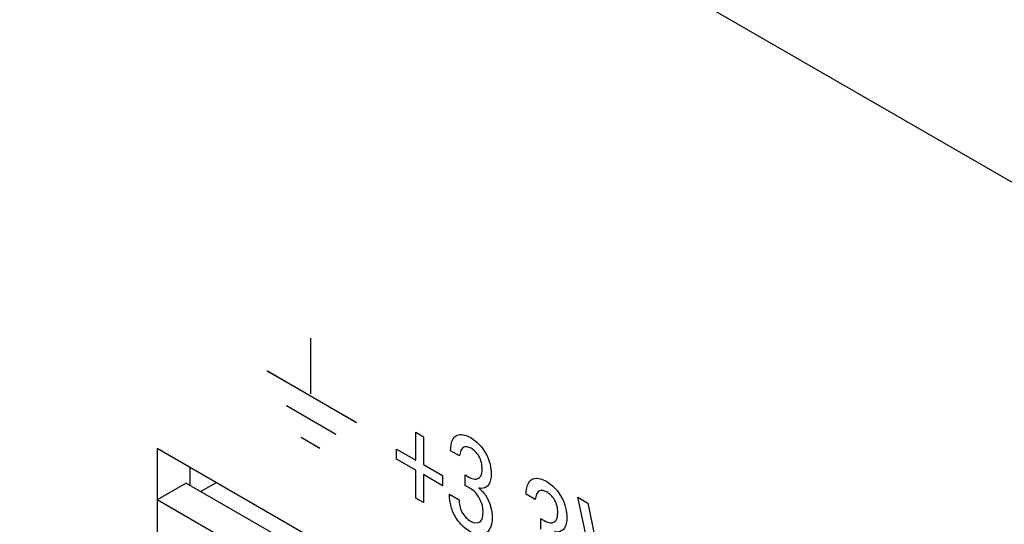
# Model space of a CAD drawing. Header units: inches. Extents: x 0 to 34, y 0 to 22.
# Tile 84 of 136: x 22.133 to 22.485, y 16.723 to 16.903. Entities that reach past the tile are written whole.
import ezdxf

# ---------------------------------------------------------------- set-up
doc = ezdxf.new("R2010")
doc.units = ezdxf.units.IN
doc.header["$LTSCALE"] = 1.87
doc.header["$MEASUREMENT"] = 0
doc.layers.get('0').update_dxf_attribs({"linetype": 'CONTINUOUS'})

msp = doc.modelspace()

# ---------------------------------------------------------------- linework, layer by layer
at = {"color": 40, "linetype": 'CONTINUOUS'}
for p, q in [((27.7666, 13.797), (22.01252, 17.11933)), ((22.23716, 16.7693), (22.23716, 16.78923)), ((22.25347, 16.75904), (22.22156, 16.77747)), ((22.25353, 16.759), (22.22164, 16.77742)), ((22.24616, 16.75482), (22.22848, 16.76503)), ((22.24622, 16.75477), (22.22853, 16.76499)), ((22.27465, 16.74563), (22.27465, 16.75558)), ((22.27465, 16.75558), (22.27737, 16.75401)), ((22.24037, 16.74987), (22.23371, 16.75371)), ((22.24042, 16.74982), (22.23375, 16.75368)), ((22.27737, 16.75401), (22.27737, 16.74406)), ((22.26776, 16.746), (22.26776, 16.7496)), ((22.26776, 16.7496), (22.27465, 16.74563)), ((22.29034, 16.74712), (22.28706, 16.74901)), ((22.27465, 16.74203), (22.26776, 16.746)), ((22.27737, 16.74406), (22.28426, 16.74008)), ((22.27465, 16.73208), (22.27465, 16.74203)), ((22.27737, 16.74046), (22.27737, 16.73051)), ((22.28426, 16.73648), (22.27737, 16.74046)), ((22.28426, 16.74008), (22.28426, 16.73648)), ((22.29237, 16.73656), (22.29237, 16.74034)), ((22.27737, 16.73051), (22.27465, 16.73208)), ((22.28671, 16.73343), (22.29014, 16.73145)), ((22.31737, 16.73152), (22.3141, 16.73341)), ((22.34093, 16.69381), (22.3326, 16.73235)), ((22.3326, 16.73235), (22.33619, 16.73027)), ((22.33619, 16.73027), (22.34283, 16.69761)), ((22.3194, 16.72095), (22.3194, 16.72474))]:
    msp.add_line(p, q, dxfattribs=at)
at = {"color": 7, "linetype": 'CONTINUOUS'}
for p, q in [((22.18223, 16.74977), (22.18223, 16.55661)), ((23.24209, 16.13781), (22.18223, 16.74977)), ((22.19389, 16.74303), (22.19389, 16.73672)), ((22.19266, 16.73742), (22.18223, 16.7314)), ((22.19266, 16.73742), (22.2292, 16.71633)), ((22.20335, 16.73757), (22.19788, 16.73441)), ((22.21876, 16.7103), (22.18223, 16.7314))]:
    msp.add_line(p, q, dxfattribs=at)
at = {"color": 40, "linetype": 'CONTINUOUS'}
for points, knots in [([(22.28706, 16.74901), (22.28711, 16.75062), (22.28754, 16.75329), (22.29024, 16.75526), (22.29285, 16.7545), (22.29432, 16.75366)], [0, 0, 0, 0, 0.361606, 0.624868, 1, 1, 1, 1]), ([(22.29432, 16.75366), (22.2963, 16.75251), (22.30046, 16.74828), (22.30164, 16.74283), (22.30164, 16.74069)], [0, 0, 0, 0, 0.518159, 1, 1, 1, 1]), ([(22.29442, 16.74986), (22.29351, 16.75038), (22.29119, 16.75087), (22.29045, 16.74853), (22.29034, 16.74712)], [0, 0, 0, 0, 0.414952, 1, 1, 1, 1]), ([(22.29837, 16.74249), (22.29837, 16.74387), (22.29784, 16.74707), (22.29541, 16.74929), (22.29442, 16.74986)], [0, 0, 0, 0, 0.544504, 1, 1, 1, 1]), ([(22.29237, 16.74034), (22.29366, 16.73944), (22.29586, 16.73839), (22.29808, 16.73959), (22.29837, 16.74142), (22.29837, 16.74249)], [0, 0, 0, 0, 0.440807, 0.685308, 1, 1, 1, 1]), ([(22.30164, 16.74069), (22.30164, 16.73919), (22.30107, 16.73617), (22.29861, 16.7353), (22.29716, 16.73566)], [0, 0, 0, 0, 0.464485, 1, 1, 1, 1]), ([(22.3141, 16.73341), (22.31414, 16.73501), (22.31457, 16.73768), (22.31727, 16.73965), (22.31988, 16.7389), (22.32135, 16.73805)], [0, 0, 0, 0, 0.361619, 0.624884, 1, 1, 1, 1]), ([(22.32135, 16.73805), (22.32334, 16.7369), (22.32749, 16.73267), (22.32867, 16.72722), (22.32867, 16.72508)], [0, 0, 0, 0, 0.518159, 1, 1, 1, 1]), ([(22.29872, 16.72696), (22.29872, 16.72833), (22.29823, 16.73118), (22.29635, 16.73376), (22.29548, 16.73453)], [0, 0, 0, 0, 0.567276, 1, 1, 1, 1]), ([(22.29716, 16.73566), (22.29817, 16.73487), (22.30002, 16.73283), (22.30163, 16.72883), (22.30195, 16.72633), (22.30195, 16.72505)], [0, 0, 0, 0, 0.341504, 0.628859, 1, 1, 1, 1]), ([(22.32145, 16.73425), (22.32054, 16.73478), (22.31822, 16.73526), (22.31748, 16.73292), (22.31737, 16.73152)], [0, 0, 0, 0, 0.415004, 1, 1, 1, 1]), ([(22.3254, 16.72688), (22.3254, 16.72826), (22.32487, 16.73146), (22.32244, 16.73368), (22.32145, 16.73425)], [0, 0, 0, 0, 0.544552, 1, 1, 1, 1]), ([(22.28804, 16.72691), (22.28774, 16.72757), (22.28691, 16.72984), (22.28675, 16.732), (22.28671, 16.73343)], [0, 0, 0, 0, 0.29733, 1, 1, 1, 1]), ([(22.29014, 16.73145), (22.29013, 16.73013), (22.29064, 16.72692), (22.29314, 16.72444), (22.29426, 16.72379)], [0, 0, 0, 0, 0.506243, 1, 1, 1, 1]), ([(22.29419, 16.72), (22.29302, 16.72067), (22.29064, 16.72251), (22.28871, 16.72541), (22.28804, 16.72691)], [0, 0, 0, 0, 0.497919, 1, 1, 1, 1]), ([(22.29426, 16.72379), (22.29551, 16.72307), (22.29814, 16.72287), (22.29872, 16.72559), (22.29872, 16.72696)], [0, 0, 0, 0, 0.511893, 1, 1, 1, 1]), ([(22.3194, 16.72474), (22.32069, 16.72383), (22.32289, 16.72279), (22.32512, 16.72398), (22.3254, 16.72581), (22.3254, 16.72688)], [0, 0, 0, 0, 0.440807, 0.685308, 1, 1, 1, 1]), ([(22.30195, 16.72505), (22.30195, 16.72277), (22.30095, 16.7197), (22.2976, 16.71854), (22.29535, 16.71933), (22.29419, 16.72)], [0, 0, 0, 0, 0.47346, 0.720726, 1, 1, 1, 1]), ([(22.32867, 16.72508), (22.32867, 16.72358), (22.3281, 16.72057), (22.32564, 16.71969), (22.3242, 16.72006)], [0, 0, 0, 0, 0.464485, 1, 1, 1, 1])]:
    msp.add_open_spline(points, degree=3, knots=knots, dxfattribs=at)
msp.add_open_spline([(22.29548, 16.73453), (22.29447, 16.7354), (22.29341, 16.736), (22.29237, 16.73656)], degree=3, dxfattribs=at)

doc.saveas('drawing.dxf')
